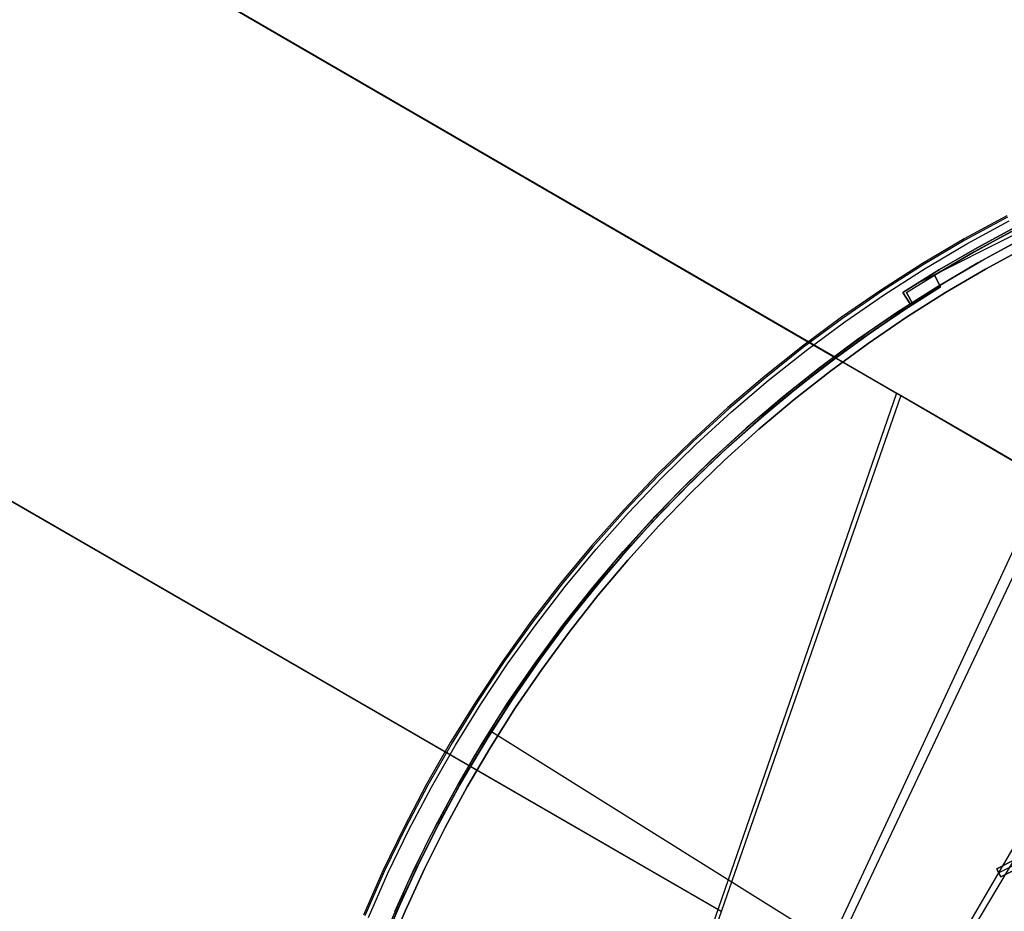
# Model space of a CAD drawing. Header units: millimetres. Extents: x 10802 to 11966, y -167 to 850.
# Tile 15 of 182: x 11204 to 11311, y 543 to 640. Entities that reach past the tile are written whole.
import ezdxf

# ---------------------------------------------------------------- set-up
doc = ezdxf.new("R2010")
doc.units = ezdxf.units.MM
for name, color, linetype in [('1', 7, 'Continuous'), ('color', 7, 'Continuous'), ('luz', 7, 'Continuous')]:
    doc.layers.add(name, color=color, linetype=linetype)

msp = doc.modelspace()

# ---------------------------------------------------------------- linework, layer by layer
at = {"layer": '1', "color": 29, "true_color": 0x4d342b}
for p, q in [((11192.44, 661.28, 51.55), (11299.66, 599.11, 59.69)), ((11192.78, 661.08, 45.78), (11300.12, 598.84, 53.63)), ((11293, 602.97, 53), (11215.44, 647.96, 53)), ((11280.2, 542.85, 62.35), (11126.79, 631.42, 56.46)), ((11127.03, 631.28, 50.64), (11280.56, 542.64, 56.32)), ((11299.66, 599.11, 59.69), (11260.63, 486.28, 65.03)), ((11300.12, 598.84, 53.63), (11260.91, 486.11, 59.02)), ((11310.08, 593.05, 60.91), (11299.66, 599.11, 59.69)), ((11300.12, 598.84, 53.63), (11310.67, 592.71, 54.86)), ((11320.47, 587.02, 62.53), (11310.08, 593.05, 60.91)), ((11310.67, 592.71, 54.86), (11321.19, 586.6, 56.5)), ((11315.93, 589.66, 55.63), (11266.31, 482.93, 59.23)), ((11317.02, 589.02, 61.95), (11266.72, 482.69, 65.27)), ((11271.57, 479.82, 65.53), (11330.8, 581.02, 64.55)), ((11331.65, 580.52, 58.55), (11271.69, 479.76, 59.52))]:
    msp.add_line(p, q, dxfattribs=at)
at = {"layer": 'color', "color": 254, "true_color": 0xcad1ee}
for p, q in [((11328.35, 624.29, -43.14), (11301.71, 610.94, -43.14)), ((11311.67, 618.43, -44.84), (11307.03, 615.9, -44.84)), ((11311.67, 618.43, -20.5), (11307.03, 615.9, -20.5)), ((11311.67, 618.43, -32.67), (11307.03, 615.9, -32.67)), ((11311.74, 618.28, -19.95), (11307.11, 615.75, -19.95)), ((11307.33, 615.37, -19.58), (11311.95, 617.89, -19.58)), ((11308.44, 614.95, -39.64), (11312.6, 617.2, -39.64)), ((11312.6, 617.2, -43.14), (11308.44, 614.95, -43.14)), ((11308.44, 614.95, -41.39), (11312.6, 617.2, -41.39)), ((11307.03, 615.9, -44.84), (11302.48, 613.21, -44.84)), ((11307.03, 615.9, -20.5), (11302.48, 613.21, -20.5)), ((11307.03, 615.9, -32.67), (11302.48, 613.21, -32.67)), ((11307.11, 615.75, -19.95), (11302.57, 613.07, -19.95)), ((11302.8, 612.69, -19.58), (11307.33, 615.37, -19.58)), ((11304.36, 612.58, -39.64), (11308.44, 614.95, -39.64)), ((11308.44, 614.95, -43.14), (11304.36, 612.58, -43.14)), ((11304.36, 612.58, -41.39), (11308.44, 614.95, -41.39)), ((11313.06, 615.77, -44.84), (11308.51, 613.29, -44.84)), ((11309.17, 613.66, -43.14), (11313.28, 615.88, -43.14)), ((11313.81, 615.03, -20.31), (11309.37, 612.62, -20.31)), ((11313.81, 615.03, -39.64), (11309.37, 612.62, -39.64)), ((11309.37, 612.62, -29.97), (11313.81, 615.03, -29.97)), ((11302.48, 613.21, -44.84), (11298.03, 610.37, -44.84)), ((11302.48, 613.21, -20.5), (11298.03, 610.37, -20.5)), ((11302.48, 613.21, -32.67), (11298.03, 610.37, -32.67)), ((11302.57, 613.07, -19.95), (11298.12, 610.23, -19.95)), ((11298.37, 609.86, -19.58), (11302.8, 612.69, -19.58)), ((11308.51, 613.29, -44.84), (11304.05, 610.66, -44.84)), ((11305.13, 611.31, -43.14), (11309.17, 613.66, -43.14)), ((11300.36, 610.08, -39.64), (11304.36, 612.58, -39.64)), ((11304.36, 612.58, -43.14), (11300.36, 610.08, -43.14)), ((11300.36, 610.08, -41.39), (11304.36, 612.58, -41.39)), ((11309.37, 612.62, -20.31), (11305.01, 610.07, -20.31)), ((11309.37, 612.62, -39.64), (11305.01, 610.07, -39.64)), ((11305.01, 610.07, -29.97), (11309.37, 612.62, -29.97)), ((11304.05, 610.66, -44.84), (11299.69, 607.87, -44.84)), ((11301.16, 608.83, -43.14), (11305.13, 611.31, -43.14)), ((11298.03, 610.37, -44.84), (11293.68, 607.38, -44.84)), ((11298.03, 610.37, -20.5), (11293.68, 607.38, -20.5)), ((11298.03, 610.37, -32.67), (11293.68, 607.38, -32.67)), ((11298.12, 610.23, -19.95), (11293.78, 607.24, -19.95)), ((11294.03, 606.88, -19.58), (11298.37, 609.86, -19.58)), ((11300.36, 610.08, -43.14), (11300.36, 610.08, -39.64)), ((11301.16, 608.83, -39.64), (11300.36, 610.08, -39.64)), ((11301.16, 608.83, -43.14), (11300.36, 610.08, -43.14)), ((11300.36, 610.08, -41.39), (11301.16, 608.83, -41.39)), ((11305.01, 610.07, -20.31), (11300.74, 607.37, -20.31)), ((11305.01, 610.07, -39.64), (11300.74, 607.37, -39.64)), ((11300.74, 607.37, -29.97), (11305.01, 610.07, -29.97)), ((11296.86, 605.95, -39.64), (11301.16, 608.83, -39.64)), ((11296.86, 605.95, -42.24), (11301.16, 608.83, -42.24)), ((11300.76, 609.46, -43.14), (11300.76, 609.46, -39.64)), ((11301.16, 608.83, -39.64), (11301.16, 608.83, -43.14)), ((11293.68, 607.38, -44.84), (11289.43, 604.23, -44.84)), ((11293.68, 607.38, -20.5), (11289.43, 604.23, -20.5)), ((11293.68, 607.38, -32.67), (11289.43, 604.23, -32.67)), ((11299.69, 607.87, -44.84), (11295.42, 604.93, -44.84)), ((11300.74, 607.37, -20.31), (11296.57, 604.52, -20.31)), ((11300.74, 607.37, -39.64), (11296.57, 604.52, -39.64)), ((11296.57, 604.52, -29.97), (11300.74, 607.37, -29.97)), ((11293.78, 607.24, -19.95), (11289.54, 604.1, -19.95)), ((11289.8, 603.75, -19.58), (11294.03, 606.88, -19.58)), ((11292.66, 602.91, -39.64), (11296.86, 605.95, -39.64)), ((11292.66, 602.91, -42.24), (11296.86, 605.95, -42.24)), ((11289.43, 604.23, -44.84), (11285.3, 600.95, -44.84)), ((11289.43, 604.23, -20.5), (11285.3, 600.95, -20.5)), ((11289.43, 604.23, -32.67), (11285.3, 600.95, -32.67)), ((11295.42, 604.93, -44.84), (11291.26, 601.85, -44.84)), ((11296.57, 604.52, -20.31), (11292.49, 601.54, -20.31)), ((11296.57, 604.52, -39.64), (11292.49, 601.54, -39.64)), ((11292.49, 601.54, -29.97), (11296.57, 604.52, -29.97)), ((11289.54, 604.1, -19.95), (11285.41, 600.82, -19.95)), ((11285.69, 600.48, -19.58), (11289.8, 603.75, -19.58)), ((11288.57, 599.74, -39.64), (11292.66, 602.91, -39.64)), ((11288.57, 599.74, -42.24), (11292.66, 602.91, -42.24)), ((11285.3, 600.95, -44.84), (11281.28, 597.52, -44.84)), ((11285.3, 600.95, -20.5), (11281.28, 597.52, -20.5)), ((11285.3, 600.95, -32.67), (11281.28, 597.52, -32.67)), ((11291.26, 601.85, -44.84), (11287.21, 598.63, -44.84)), ((11292.49, 601.54, -20.31), (11288.52, 598.42, -20.31)), ((11292.49, 601.54, -39.64), (11288.52, 598.42, -39.64)), ((11288.52, 598.42, -29.97), (11292.49, 601.54, -29.97)), ((11285.41, 600.82, -19.95), (11281.39, 597.39, -19.95)), ((11281.68, 597.06, -19.58), (11285.69, 600.48, -19.58)), ((11284.59, 596.42, -39.64), (11288.57, 599.74, -39.64)), ((11284.59, 596.42, -42.24), (11288.57, 599.74, -42.24)), ((11287.21, 598.63, -44.84), (11283.27, 595.27, -44.84)), ((11288.52, 598.42, -20.31), (11284.66, 595.16, -20.31)), ((11288.52, 598.42, -39.64), (11284.66, 595.16, -39.64)), ((11284.66, 595.16, -29.97), (11288.52, 598.42, -29.97)), ((11281.28, 597.52, -44.84), (11277.38, 593.95, -44.84)), ((11281.28, 597.52, -20.5), (11277.38, 593.95, -20.5)), ((11281.28, 597.52, -32.67), (11277.38, 593.95, -32.67)), ((11281.39, 597.39, -19.95), (11277.5, 593.83, -19.95)), ((11277.8, 593.51, -19.58), (11281.68, 597.06, -19.58)), ((11280.72, 592.97, -39.64), (11284.59, 596.42, -39.64)), ((11280.72, 592.97, -42.24), (11284.59, 596.42, -42.24)), ((11283.27, 595.27, -44.84), (11279.45, 591.78, -44.84)), ((11284.66, 595.16, -20.31), (11280.91, 591.78, -20.31)), ((11284.66, 595.16, -39.64), (11280.91, 591.78, -39.64)), ((11280.91, 591.78, -29.97), (11284.66, 595.16, -29.97)), ((11277.38, 593.95, -44.84), (11273.61, 590.26, -44.84)), ((11277.38, 593.95, -20.5), (11273.61, 590.26, -20.5)), ((11277.38, 593.95, -32.67), (11273.61, 590.26, -32.67)), ((11277.5, 593.83, -19.95), (11273.73, 590.14, -19.95)), ((11274.04, 589.83, -19.58), (11277.8, 593.51, -19.58)), ((11276.98, 589.39, -39.64), (11280.72, 592.97, -39.64)), ((11276.98, 589.39, -42.24), (11280.72, 592.97, -42.24)), ((11279.45, 591.78, -44.84), (11275.75, 588.15, -44.84)), ((11280.91, 591.78, -20.31), (11277.28, 588.27, -20.31)), ((11280.91, 591.78, -39.64), (11277.28, 588.27, -39.64)), ((11277.28, 588.27, -29.97), (11280.91, 591.78, -29.97)), ((11273.61, 590.26, -44.84), (11269.97, 586.43, -44.84)), ((11273.61, 590.26, -20.5), (11269.97, 586.43, -20.5)), ((11273.61, 590.26, -32.67), (11269.97, 586.43, -32.67)), ((11273.73, 590.14, -19.95), (11270.09, 586.32, -19.95)), ((11270.42, 586.02, -19.58), (11274.04, 589.83, -19.58)), ((11273.36, 585.68, -39.64), (11276.98, 589.39, -39.64)), ((11273.36, 585.68, -42.24), (11276.98, 589.39, -42.24)), ((11275.75, 588.15, -44.84), (11272.18, 584.4, -44.84)), ((11277.28, 588.27, -20.31), (11273.76, 584.64, -20.31)), ((11277.28, 588.27, -39.64), (11273.76, 584.64, -39.64)), ((11273.76, 584.64, -29.97), (11277.28, 588.27, -29.97)), ((11269.97, 586.43, -44.84), (11266.46, 582.48, -44.84)), ((11269.97, 586.43, -20.5), (11266.46, 582.48, -20.5)), ((11269.97, 586.43, -32.67), (11266.46, 582.48, -32.67)), ((11270.09, 586.32, -19.95), (11266.59, 582.38, -19.95)), ((11266.92, 582.09, -19.58), (11270.42, 586.02, -19.58)), ((11269.88, 581.84, -39.64), (11273.36, 585.68, -39.64)), ((11269.88, 581.84, -42.24), (11273.36, 585.68, -42.24)), ((11272.18, 584.4, -44.84), (11268.74, 580.53, -44.84)), ((11273.76, 584.64, -20.31), (11270.38, 580.89, -20.31)), ((11273.76, 584.64, -39.64), (11270.38, 580.89, -39.64)), ((11270.38, 580.89, -29.97), (11273.76, 584.64, -29.97)), ((11266.46, 582.48, -44.84), (11263.09, 578.42, -44.84)), ((11266.46, 582.48, -20.5), (11263.09, 578.42, -20.5)), ((11266.46, 582.48, -32.67), (11263.09, 578.42, -32.67)), ((11266.59, 582.38, -19.95), (11263.22, 578.31, -19.95)), ((11263.57, 578.04, -19.58), (11266.92, 582.09, -19.58)), ((11266.53, 577.89, -39.64), (11269.88, 581.84, -39.64)), ((11266.53, 577.89, -42.24), (11269.88, 581.84, -42.24)), ((11268.74, 580.53, -44.84), (11265.43, 576.54, -44.84)), ((11270.38, 580.89, -20.31), (11267.12, 577.04, -20.31)), ((11270.38, 580.89, -39.64), (11267.12, 577.04, -39.64)), ((11267.12, 577.04, -29.97), (11270.38, 580.89, -29.97)), ((11263.09, 578.42, -44.84), (11259.86, 574.24, -44.84)), ((11263.09, 578.42, -20.5), (11259.86, 574.24, -20.5)), ((11263.09, 578.42, -32.67), (11259.86, 574.24, -32.67)), ((11263.22, 578.31, -19.95), (11260, 574.14, -19.95)), ((11260.35, 573.87, -19.58), (11263.57, 578.04, -19.58)), ((11263.31, 573.83, -39.64), (11266.53, 577.89, -39.64)), ((11263.31, 573.83, -42.24), (11266.53, 577.89, -42.24)), ((11265.43, 576.54, -44.84), (11262.27, 572.44, -44.84)), ((11267.12, 577.04, -20.31), (11263.99, 573.07, -20.31)), ((11267.12, 577.04, -39.64), (11263.99, 573.07, -39.64)), ((11263.99, 573.07, -29.97), (11267.12, 577.04, -29.97)), ((11259.86, 574.24, -44.84), (11256.78, 569.95, -44.84)), ((11259.86, 574.24, -20.5), (11256.78, 569.95, -20.5)), ((11259.86, 574.24, -32.67), (11256.78, 569.95, -32.67)), ((11260, 574.14, -19.95), (11256.92, 569.85, -19.95)), ((11257.28, 569.6, -19.58), (11260.35, 573.87, -19.58)), ((11260.24, 569.65, -39.64), (11263.31, 573.83, -39.64)), ((11260.24, 569.65, -42.24), (11263.31, 573.83, -42.24)), ((11263.99, 573.07, -20.31), (11261, 569, -20.31)), ((11263.99, 573.07, -39.64), (11261, 569, -39.64)), ((11261, 569, -29.97), (11263.99, 573.07, -29.97)), ((11262.27, 572.44, -44.84), (11259.25, 568.24, -44.84)), ((11256.78, 569.95, -44.84), (11253.85, 565.55, -44.84)), ((11256.78, 569.95, -20.5), (11253.85, 565.55, -20.5)), ((11256.78, 569.95, -32.67), (11253.85, 565.55, -32.67)), ((11256.92, 569.85, -19.95), (11253.99, 565.46, -19.95)), ((11254.36, 565.22, -19.58), (11257.28, 569.6, -19.58)), ((11257.32, 565.38, -39.64), (11260.24, 569.65, -39.64)), ((11257.32, 565.38, -42.24), (11260.24, 569.65, -42.24)), ((11261, 569, -20.31), (11258.15, 564.83, -20.31)), ((11261, 569, -39.64), (11258.15, 564.83, -39.64)), ((11258.15, 564.83, -29.97), (11261, 569, -29.97)), ((11259.25, 568.24, -44.84), (11256.37, 563.93, -44.84)), ((11253.85, 565.55, -44.84), (11251.07, 561.06, -44.84)), ((11253.85, 565.55, -20.5), (11251.07, 561.06, -20.5)), ((11253.85, 565.55, -32.67), (11251.07, 561.06, -32.67)), ((11253.99, 565.46, -19.95), (11251.22, 560.98, -19.95)), ((11251.6, 560.75, -19.58), (11254.36, 565.22, -19.58)), ((11254.54, 561, -39.64), (11257.32, 565.38, -39.64)), ((11254.54, 561, -42.24), (11257.32, 565.38, -42.24)), ((11258.15, 564.83, -20.31), (11255.44, 560.56, -20.31)), ((11258.15, 564.83, -39.64), (11255.44, 560.56, -39.64)), ((11255.44, 560.56, -29.97), (11258.15, 564.83, -29.97)), ((11256.37, 563.93, -44.84), (11253.65, 559.53, -44.84)), ((11251.07, 561.06, -44.84), (11248.45, 556.48, -44.84)), ((11251.07, 561.06, -20.5), (11248.45, 556.48, -20.5)), ((11251.07, 561.06, -32.67), (11248.45, 556.48, -32.67)), ((11251.22, 560.98, -19.95), (11248.6, 556.4, -19.95)), ((11248.98, 556.18, -19.58), (11251.6, 560.75, -19.58)), ((11251.92, 556.53, -39.64), (11254.54, 561, -39.64)), ((11251.92, 556.53, -42.24), (11254.54, 561, -42.24)), ((11255.44, 560.56, -20.31), (11252.88, 556.21, -20.31)), ((11255.44, 560.56, -39.64), (11252.88, 556.21, -39.64)), ((11252.88, 556.21, -29.97), (11255.44, 560.56, -29.97)), ((11253.65, 559.53, -44.84), (11251.08, 555.03, -44.84)), ((11248.45, 556.48, -44.84), (11245.99, 551.8, -44.84)), ((11248.45, 556.48, -20.5), (11245.99, 551.8, -20.5)), ((11248.45, 556.48, -32.67), (11245.99, 551.8, -32.67)), ((11248.6, 556.4, -19.95), (11246.14, 551.73, -19.95)), ((11246.53, 551.53, -19.58), (11248.98, 556.18, -19.58)), ((11249.45, 551.98, -39.64), (11251.92, 556.53, -39.64)), ((11249.45, 551.98, -42.24), (11251.92, 556.53, -42.24)), ((11252.88, 556.21, -20.31), (11250.47, 551.77, -20.31)), ((11252.88, 556.21, -39.64), (11250.47, 551.77, -39.64)), ((11250.47, 551.77, -29.97), (11252.88, 556.21, -29.97)), ((11251.08, 555.03, -44.84), (11248.67, 550.45, -44.84)), ((11245.99, 551.8, -44.84), (11243.69, 547.05, -44.84)), ((11245.99, 551.8, -20.5), (11243.69, 547.05, -20.5)), ((11245.99, 551.8, -32.67), (11243.69, 547.05, -32.67)), ((11246.14, 551.73, -19.95), (11243.84, 546.98, -19.95)), ((11247.14, 547.34, -39.64), (11249.45, 551.98, -39.64)), ((11247.14, 547.34, -42.24), (11249.45, 551.98, -42.24)), ((11250.47, 551.77, -20.31), (11248.21, 547.26, -20.31)), ((11250.47, 551.77, -39.64), (11248.21, 547.26, -39.64)), ((11248.21, 547.26, -29.97), (11250.47, 551.77, -29.97)), ((11244.24, 546.79, -19.58), (11246.53, 551.53, -19.58)), ((11248.67, 550.45, -44.84), (11246.41, 545.79, -44.84)), ((11310.58, 547.28, 2.02), (11315.08, 549.54, 2.76)), ((11315.08, 549.54, -3.38), (11310.58, 547.28, 1.66)), ((11315.27, 549.08, -3.34), (11310.8, 546.84, 1.66)), ((11315.53, 548.65, 3.16), (11311.03, 546.39, 2.42)), ((11311.03, 546.39, 1.66), (11315.53, 548.65, -3.38)), ((11245, 542.62, -39.64), (11247.14, 547.34, -39.64)), ((11245, 542.62, -42.24), (11247.14, 547.34, -42.24)), ((11248.21, 547.26, -20.31), (11246.1, 542.66, -20.31)), ((11248.21, 547.26, -39.64), (11246.1, 542.66, -39.64)), ((11246.1, 542.66, -29.97), (11248.21, 547.26, -29.97)), ((11311.03, 546.39, 2.42), (11310.58, 547.28, 2.02)), ((11310.58, 547.28, 1.66), (11310.58, 547.28, 2.02)), ((11310.58, 547.28, 1.66), (11311.03, 546.39, 1.66)), ((11311.03, 546.39, 2.04), (11310.6, 547.24, 2.04)), ((11243.69, 547.05, -44.84), (11241.56, 542.22, -44.84)), ((11243.69, 547.05, -20.5), (11241.56, 542.22, -20.5)), ((11243.69, 547.05, -32.67), (11241.56, 542.22, -32.67)), ((11243.84, 546.98, -19.95), (11241.71, 542.15, -19.95)), ((11242.12, 541.98, -19.58), (11244.24, 546.79, -19.58)), ((11310.8, 546.84, 1.66), (11310.8, 546.84, 2.22)), ((11311.03, 546.39, 1.66), (11311.03, 546.39, 2.42)), ((11246.41, 545.79, -44.84), (11244.32, 541.05, -44.84)), ((11246.1, 542.66, -20.31), (11244.16, 538.01, -20.31)), ((11246.1, 542.66, -39.64), (11244.16, 538.01, -39.64)), ((11244.16, 538.01, -29.97), (11246.1, 542.66, -29.97))]:
    msp.add_line(p, q, dxfattribs=at)
at = {"layer": 'luz', "color": 254, "true_color": 0xcad1ee}
for p, q in [((11311.25, 616.22, -41.59), (11315.06, 618.19, -41.59)), ((11315.06, 618.19, -41.59), (11311.25, 616.22, -41.59)), ((11309.36, 615.2, -43.09), (11313.78, 617.55, -43.09)), ((11309.36, 615.2, -42.34), (11313.78, 617.55, -42.34)), ((11307.49, 614.15, -41.59), (11311.25, 616.22, -41.59)), ((11311.25, 616.22, -41.59), (11307.49, 614.15, -41.59)), ((11308.12, 614.5, -40.09), (11312.51, 616.89, -40.09)), ((11312.51, 616.89, -40.84), (11308.12, 614.5, -40.84)), ((11305.02, 612.7, -43.09), (11309.36, 615.2, -43.09)), ((11305.02, 612.7, -42.34), (11309.36, 615.2, -42.34)), ((11303.8, 611.97, -40.09), (11308.12, 614.5, -40.09)), ((11308.12, 614.5, -40.84), (11303.8, 611.97, -40.84)), ((11303.8, 611.97, -41.59), (11307.49, 614.15, -41.59)), ((11307.49, 614.15, -41.59), (11303.8, 611.97, -41.59)), ((11300.76, 610.06, -43.09), (11305.02, 612.7, -43.09)), ((11300.76, 610.06, -42.34), (11305.02, 612.7, -42.34)), ((11300.76, 610.06, -41.59), (11303.8, 611.97, -41.59)), ((11304.45, 610.67, -40.09), (11303.8, 611.97, -40.09)), ((11303.8, 611.97, -41.59), (11303.8, 611.97, -40.09)), ((11303.8, 611.97, -41.59), (11304.45, 610.67, -41.59)), ((11303.8, 611.97, -40.84), (11304.45, 610.67, -40.84)), ((11300.17, 607.95, -40.09), (11304.45, 610.67, -40.09)), ((11304.45, 610.67, -40.84), (11300.17, 607.95, -40.84)), ((11304.45, 610.67, -41.59), (11301.45, 608.78, -41.59)), ((11304.13, 611.32, -40.09), (11304.13, 611.32, -41.59)), ((11304.45, 610.67, -41.59), (11304.45, 610.67, -40.09)), ((11300.76, 610.06, -43.09), (11300.76, 610.06, -41.59)), ((11301.45, 608.78, -41.59), (11300.76, 610.06, -41.59)), ((11301.45, 608.78, -43.09), (11300.76, 610.06, -43.09)), ((11300.76, 610.06, -42.34), (11301.45, 608.78, -42.34)), ((11297.18, 605.93, -41.59), (11301.45, 608.78, -41.59)), ((11301.45, 608.78, -41.59), (11297.18, 605.93, -41.59)), ((11297.23, 605.96, -43.09), (11301.45, 608.78, -43.09)), ((11297.23, 605.96, -42.34), (11301.45, 608.78, -42.34)), ((11301.1, 609.42, -43.09), (11301.1, 609.42, -41.59)), ((11301.45, 608.78, -43.09), (11301.45, 608.78, -41.59)), ((11295.99, 605.09, -40.09), (11300.17, 607.95, -40.09)), ((11300.17, 607.95, -40.84), (11295.99, 605.09, -40.84)), ((11293.01, 602.93, -41.59), (11297.18, 605.93, -41.59)), ((11297.18, 605.93, -41.59), (11293.01, 602.93, -41.59)), ((11293.11, 603, -43.09), (11297.23, 605.96, -43.09)), ((11293.11, 603, -42.34), (11297.23, 605.96, -42.34)), ((11291.9, 602.09, -40.09), (11295.99, 605.09, -40.09)), ((11295.99, 605.09, -40.84), (11291.9, 602.09, -40.84)), ((11287.91, 598.95, -40.09), (11291.9, 602.09, -40.09)), ((11291.9, 602.09, -40.84), (11287.91, 598.95, -40.84)), ((11288.95, 599.79, -41.59), (11293.01, 602.93, -41.59)), ((11293.01, 602.93, -41.59), (11288.95, 599.79, -41.59)), ((11289.1, 599.91, -43.09), (11293.11, 603, -43.09)), ((11289.1, 599.91, -42.34), (11293.11, 603, -42.34)), ((11285.19, 596.67, -43.09), (11289.1, 599.91, -43.09)), ((11285.19, 596.67, -42.34), (11289.1, 599.91, -42.34)), ((11284.04, 595.68, -40.09), (11287.91, 598.95, -40.09)), ((11287.91, 598.95, -40.84), (11284.04, 595.68, -40.84)), ((11285, 596.52, -41.59), (11288.95, 599.79, -41.59)), ((11288.95, 599.79, -41.59), (11285, 596.52, -41.59)), ((11281.39, 593.31, -43.09), (11285.19, 596.67, -43.09)), ((11281.39, 593.31, -42.34), (11285.19, 596.67, -42.34)), ((11280.28, 592.28, -40.09), (11284.04, 595.68, -40.09)), ((11284.04, 595.68, -40.84), (11280.28, 592.28, -40.84)), ((11281.17, 593.11, -41.59), (11285, 596.52, -41.59)), ((11285, 596.52, -41.59), (11281.17, 593.11, -41.59)), ((11277.45, 589.57, -41.59), (11281.17, 593.11, -41.59)), ((11281.17, 593.11, -41.59), (11277.45, 589.57, -41.59)), ((11277.71, 589.83, -43.09), (11281.39, 593.31, -43.09)), ((11277.71, 589.83, -42.34), (11281.39, 593.31, -42.34)), ((11276.63, 588.76, -40.09), (11280.28, 592.28, -40.09)), ((11280.28, 592.28, -40.84), (11276.63, 588.76, -40.84)), ((11273.86, 585.91, -41.59), (11277.45, 589.57, -41.59)), ((11277.45, 589.57, -41.59), (11273.86, 585.91, -41.59)), ((11274.15, 586.22, -43.09), (11277.71, 589.83, -43.09)), ((11274.15, 586.22, -42.34), (11277.71, 589.83, -42.34)), ((11273.11, 585.11, -40.09), (11276.63, 588.76, -40.09)), ((11276.63, 588.76, -40.84), (11273.11, 585.11, -40.84)), ((11270.39, 582.12, -41.59), (11273.86, 585.91, -41.59)), ((11273.86, 585.91, -41.59), (11270.39, 582.12, -41.59)), ((11270.71, 582.49, -43.09), (11274.15, 586.22, -43.09)), ((11270.71, 582.49, -42.34), (11274.15, 586.22, -42.34)), ((11269.71, 581.35, -40.09), (11273.11, 585.11, -40.09)), ((11273.11, 585.11, -40.84), (11269.71, 581.35, -40.84)), ((11267.06, 578.22, -41.59), (11270.39, 582.12, -41.59)), ((11270.39, 582.12, -41.59), (11267.06, 578.22, -41.59)), ((11267.41, 578.64, -43.09), (11270.71, 582.49, -43.09)), ((11267.41, 578.64, -42.34), (11270.71, 582.49, -42.34)), ((11266.44, 577.47, -40.09), (11269.71, 581.35, -40.09)), ((11269.71, 581.35, -40.84), (11266.44, 577.47, -40.84)), ((11264.23, 574.69, -43.09), (11267.41, 578.64, -43.09)), ((11264.23, 574.69, -42.34), (11267.41, 578.64, -42.34)), ((11263.3, 573.49, -40.09), (11266.44, 577.47, -40.09)), ((11266.44, 577.47, -40.84), (11263.3, 573.49, -40.84)), ((11263.86, 574.21, -41.59), (11267.06, 578.22, -41.59)), ((11267.06, 578.22, -41.59), (11263.86, 574.21, -41.59)), ((11260.8, 570.09, -41.59), (11263.86, 574.21, -41.59)), ((11263.86, 574.21, -41.59), (11260.8, 570.09, -41.59)), ((11261.19, 570.63, -43.09), (11264.23, 574.69, -43.09)), ((11261.19, 570.63, -42.34), (11264.23, 574.69, -42.34)), ((11260.3, 569.4, -40.09), (11263.3, 573.49, -40.09)), ((11263.3, 573.49, -40.84), (11260.3, 569.4, -40.84)), ((11257.88, 565.87, -41.59), (11260.8, 570.09, -41.59)), ((11260.8, 570.09, -41.59), (11257.88, 565.87, -41.59)), ((11258.29, 566.48, -43.09), (11261.19, 570.63, -43.09)), ((11258.29, 566.48, -42.34), (11261.19, 570.63, -42.34)), ((11257.45, 565.21, -40.09), (11260.3, 569.4, -40.09)), ((11260.3, 569.4, -40.84), (11257.45, 565.21, -40.84)), ((11255.11, 561.55, -41.59), (11257.88, 565.87, -41.59)), ((11257.88, 565.87, -41.59), (11255.11, 561.55, -41.59)), ((11255.53, 562.22, -43.09), (11258.29, 566.48, -43.09)), ((11255.53, 562.22, -42.34), (11258.29, 566.48, -42.34)), ((11254.73, 560.93, -40.09), (11257.45, 565.21, -40.09)), ((11257.45, 565.21, -40.84), (11254.73, 560.93, -40.84)), ((11252.49, 557.14, -41.59), (11255.11, 561.55, -41.59)), ((11255.11, 561.55, -41.59), (11252.49, 557.14, -41.59)), ((11252.92, 557.88, -43.09), (11255.53, 562.22, -43.09)), ((11252.92, 557.88, -42.34), (11255.53, 562.22, -42.34)), ((11255.53, 562.22, -43.09), (11509.61, 403.47, -43.09)), ((11255.53, 562.22, -41.59), (11255.53, 562.22, -43.09)), ((11255.53, 562.22, -41.59), (11509.61, 403.47, -41.59)), ((11252.16, 556.56, -40.09), (11254.73, 560.93, -40.09)), ((11254.73, 560.93, -40.84), (11252.16, 556.56, -40.84)), ((11250.02, 552.64, -41.59), (11252.49, 557.14, -41.59)), ((11252.49, 557.14, -41.59), (11250.02, 552.64, -41.59)), ((11250.45, 553.45, -43.09), (11252.92, 557.88, -43.09)), ((11250.45, 553.45, -42.34), (11252.92, 557.88, -42.34)), ((11249.74, 552.1, -40.09), (11252.16, 556.56, -40.09)), ((11252.16, 556.56, -40.84), (11249.74, 552.1, -40.84)), ((11247.71, 548.06, -41.59), (11250.02, 552.64, -41.59)), ((11250.02, 552.64, -41.59), (11247.71, 548.06, -41.59)), ((11248.14, 548.93, -43.09), (11250.45, 553.45, -43.09)), ((11248.14, 548.93, -42.34), (11250.45, 553.45, -42.34)), ((11247.47, 547.57, -40.09), (11249.74, 552.1, -40.09)), ((11249.74, 552.1, -40.84), (11247.47, 547.57, -40.84)), ((11245.98, 544.35, -43.09), (11248.14, 548.93, -43.09)), ((11245.98, 544.35, -42.34), (11248.14, 548.93, -42.34)), ((11245.36, 542.96, -40.09), (11247.47, 547.57, -40.09)), ((11247.47, 547.57, -40.84), (11245.36, 542.96, -40.84)), ((11245.56, 543.4, -41.59), (11247.71, 548.06, -41.59)), ((11247.71, 548.06, -41.59), (11245.56, 543.4, -41.59)), ((11243.97, 539.69, -43.09), (11245.98, 544.35, -43.09)), ((11243.97, 539.69, -42.34), (11245.98, 544.35, -42.34)), ((11243.4, 538.28, -40.09), (11245.36, 542.96, -40.09)), ((11245.36, 542.96, -40.84), (11243.4, 538.28, -40.84)), ((11243.56, 538.67, -41.59), (11245.56, 543.4, -41.59)), ((11245.56, 543.4, -41.59), (11243.56, 538.67, -41.59))]:
    msp.add_line(p, q, dxfattribs=at)

doc.saveas('drawing.dxf')
